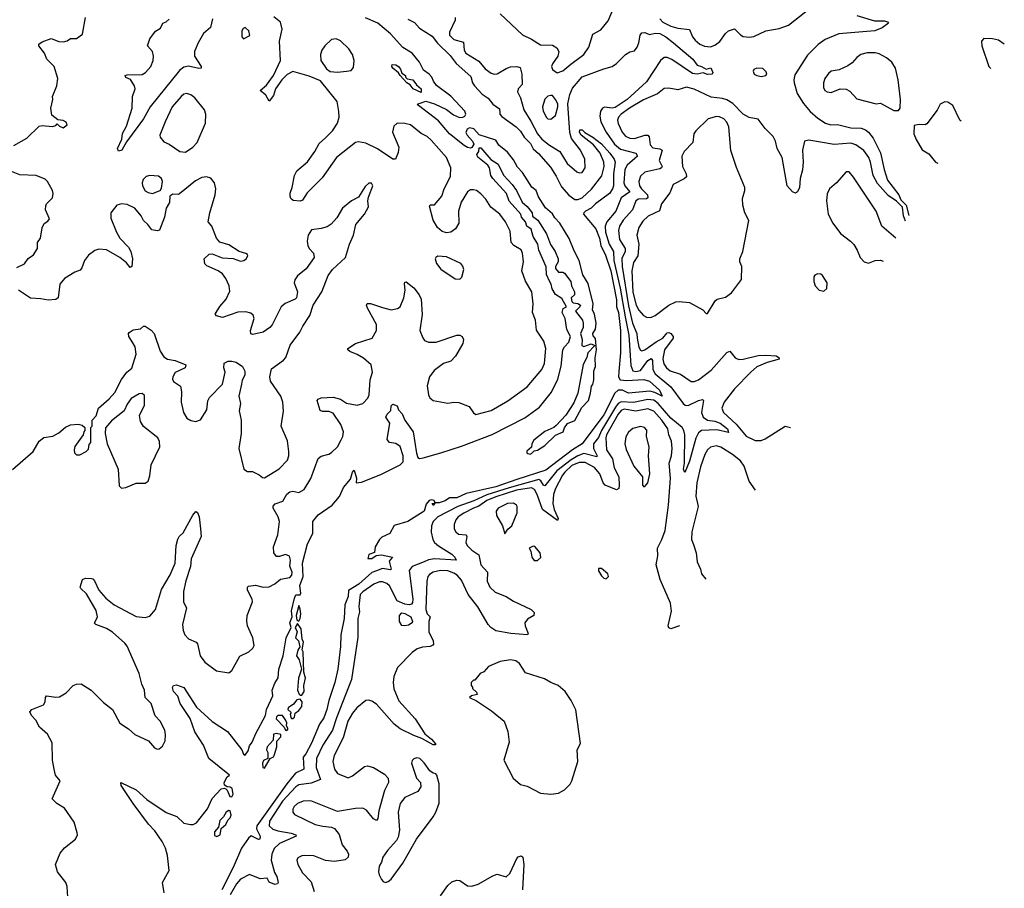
# Model space of a CAD drawing. Extents: x 1468344 to 1613994, y 525695 to 643861.
# Tile 150 of 256: x 1554914 to 1561515, y 539505 to 545329. Entities that reach past the tile are written whole.
import ezdxf

# ---------------------------------------------------------------- set-up
doc = ezdxf.new("R2010")
doc.units = 0

msp = doc.modelspace()

# ---------------------------------------------------------------- linework, layer by layer
at = {"layer": '0CON10XD'}
for points in [[(1558135, 545368), (1558285, 545228.6), (1558345, 545199.4), (1558405, 545160.5), (1558485, 545157.5), (1558515, 545141.2), (1558527.1, 545115), (1558521.9, 545085), (1558485, 545033.8), (1558478.6, 545015), (1558484.6, 544994.6), (1558516.1, 544973.9), (1558555, 544986), (1558608, 545032), (1558696.7, 545095), (1558729.1, 545145), (1558755, 545231.2), (1558809.3, 545260.7), (1558858.1, 545321.9), (1558898.9, 545415)], [(1554873.3, 544485), (1554961.2, 544535), (1555044.1, 544615.9), (1555065, 544620), (1555133, 544613), (1555155, 544620), (1555165, 544630), (1555180, 544615), (1555205, 544603.3), (1555232.5, 544625), (1555225, 544642.5), (1555205, 544652.5), (1555168.3, 544658.3), (1555128.3, 544688.3), (1555123.3, 544735), (1555136.1, 544793.9), (1555133.8, 544815), (1555163.3, 544885), (1555168.8, 544935), (1555144.4, 545015), (1555095.4, 545065), (1555079.5, 545105), (1555042, 545155), (1555041.2, 545165), (1555065, 545181.2), (1555125, 545202.5), (1555175, 545184), (1555208.3, 545181.7), (1555232.5, 545187.5), (1555255, 545202.5), (1555295, 545203.3), (1555335, 545233.3), (1555354.2, 545345)], [(1556205.3, 545335), (1556193.3, 545276.7), (1556145, 545235.6), (1556109.1, 545175), (1556084.7, 545115), (1556085.7, 545084.3), (1556130, 545015), (1556130, 545005), (1556115, 545001.9), (1556045, 545018), (1556015, 545010.4), (1555985, 544989.3), (1555789.2, 544745), (1555742.9, 544665), (1555630.2, 544509.8), (1555598, 544455), (1555576.7, 544446.7), (1555569.2, 544465), (1555597.5, 544527.5), (1555603.9, 544566.1), (1555629.6, 544615), (1555668.4, 544735), (1555670, 544815), (1555687.8, 544865), (1555683.5, 544885), (1555657.4, 544927.4), (1555625, 544942.5), (1555621.2, 544955), (1555635, 544960), (1555735, 544961.5), (1555756.7, 544975), (1555793.8, 545015), (1555807.5, 545055), (1555810, 545085), (1555803.3, 545115), (1555771.4, 545155), (1555785, 545200), (1555825, 545252), (1555857.8, 545272.2), (1555873.3, 545305), (1555895, 545314), (1555916.4, 545333.6)], [(1555881.2, 539475), (1555870, 539545), (1555916.2, 539625), (1555904.5, 539725), (1555891.2, 539775), (1555868.8, 539818.8), (1555820.5, 539890.5), (1555777.3, 539935), (1555675, 540073.1), (1555594.4, 540195), (1555592.5, 540215), (1555695, 540166.2), (1555765, 540101.1), (1555895, 540014.5), (1555967, 539987), (1556015, 539941.2), (1556057.7, 539932.3), (1556077.3, 539932.7), (1556098.8, 539945), (1556172.6, 540037.4), (1556205, 540107.5), (1556265, 540172), (1556285, 540177.5), (1556295, 540173.3), (1556305, 540163.3), (1556321.7, 540121.7), (1556335, 540118.8), (1556344.4, 540135.6), (1556337.3, 540175), (1556325, 540184.3), (1556305, 540186), (1556287.5, 540197.5), (1556284.3, 540215), (1556305, 540252.5), (1556320, 540265), (1556182.5, 540375), (1556146.3, 540466.3), (1556088, 540555), (1556056.1, 540645), (1555988.5, 540745), (1555972.7, 540792.7), (1555944.2, 540825), (1555938.8, 540851.2), (1555943.8, 540866.2), (1555965, 540868.8), (1556015, 540851.2), (1556099.3, 540719.3), (1556205, 540623.1), (1556306.1, 540556.1), (1556402.5, 540435), (1556415, 540403.8), (1556425, 540398.8), (1556445, 540426.7), (1556455, 540460), (1556472.5, 540485), (1556497.5, 540542.5), (1556562.5, 540665), (1556567.1, 540705), (1556610.8, 540795), (1556607.1, 540835), (1556625, 540881.2), (1556646.4, 540916.4), (1556650.9, 540975), (1556678.9, 541065), (1556700.8, 541185), (1556733.8, 541255), (1556724.2, 541285), (1556741.2, 541325), (1556735.6, 541365), (1556755, 541451.2), (1556765, 541473.3), (1556795, 541472.5), (1556799.1, 541485), (1556791.4, 541535), (1556814.2, 541595.8), (1556810, 541685), (1556844.2, 541815), (1556878.6, 541885), (1556878, 541965), (1556915, 542010), (1557008.6, 542075), (1557057.9, 542132.1), (1557085, 542193.8), (1557132, 542248), (1557143.8, 542295), (1557155, 542310), (1557172.5, 542255), (1557170, 542225), (1557205, 542228), (1557335, 542279.2), (1557464.3, 542345), (1557484.5, 542365), (1557483.7, 542405), (1557465, 542468.6), (1557435, 542487.8), (1557392.5, 542495), (1557376.7, 542515), (1557395.7, 542625), (1557368.8, 542665), (1557376.2, 542685), (1557400.7, 542709.3), (1557405, 542740), (1557415, 542752.5), (1557445, 542740), (1557453.9, 542713.9), (1557477.3, 542687.3), (1557495.8, 542645), (1557550.6, 542565), (1557573.1, 542423.1), (1557583, 542393), (1557595, 542388.2), (1557618.5, 542391.5), (1557736, 542425), (1557875, 542470.5), (1558080.8, 542549.2), (1558299.8, 542660.2), (1558399.1, 542730.9), (1558478.8, 542831.2), (1558521.7, 542918.3), (1558542.7, 543007.3), (1558555.7, 543115), (1558565, 543136.7), (1558595, 543167.5), (1558606.7, 543205), (1558582.7, 543252.7), (1558571.2, 543325), (1558551.2, 543365), (1558557, 543393), (1558580, 543405), (1558549.3, 543459.3), (1558505, 543487.5), (1558484.1, 543524.1), (1558477.5, 543555), (1558465.9, 543575.9), (1558445, 543620), (1558442.3, 543672.3), (1558394.2, 543785), (1558387.5, 543825), (1558356.7, 543875), (1558342.5, 543925), (1558314, 543945), (1558303.6, 543973.6), (1558277.5, 544005), (1558272.5, 544025), (1558195, 544113.3), (1558177.5, 544165), (1558086.7, 544265), (1558073.3, 544285), (1558063.3, 544335), (1558053, 544353), (1557985, 544407.5), (1557977.5, 544425), (1557992.5, 544445), (1557995, 544470), (1558005, 544470), (1558072.9, 544392.9), (1558121.7, 544361.7), (1558156.4, 544286.4), (1558216, 544225), (1558243.8, 544185), (1558282.5, 544105), (1558315, 544077.5), (1558348.8, 544035), (1558351.7, 544011.7), (1558387.5, 543985), (1558445, 543892.5), (1558472.7, 543822.7), (1558504, 543775), (1558523, 543727), (1558523.3, 543705), (1558506.7, 543675), (1558505, 543660), (1558525, 543637.5), (1558555, 543636.7), (1558565, 543630), (1558607.5, 543575), (1558613.3, 543545), (1558633.3, 543505), (1558632.5, 543485), (1558610, 543465), (1558615, 543440), (1558625, 543430), (1558656.4, 543426.4), (1558672.5, 543415), (1558670, 543405), (1558640, 543375), (1558685.8, 543315.8), (1558692, 543295), (1558691.2, 543265), (1558674.2, 543225), (1558683.8, 543185), (1558682.5, 543145), (1558695, 543137.5), (1558745, 543156.2), (1558770, 543145), (1558722.5, 543095), (1558716.2, 543065), (1558691.7, 543018.3), (1558655.7, 542825), (1558628.7, 542761.3), (1558575, 542678.8), (1558511.2, 542608.8), (1558495, 542594.2), (1558435, 542568.1), (1558360.5, 542509.5), (1558346.2, 542485), (1558345, 542463.3), (1558313.2, 542436.8), (1558312.5, 542425), (1558319.2, 542420.8), (1558335, 542416.4), (1558345, 542420.8), (1558362.4, 542437.6), (1558385, 542443.5), (1558433.3, 542475), (1558506.3, 542543.7), (1558557.3, 542565), (1558566.7, 542593.3), (1558587.1, 542622.9), (1558635, 542642.8), (1558681.3, 542728.7), (1558726.6, 542775), (1558741.2, 542825), (1558747, 542873), (1558755, 542883.3), (1558762, 542915), (1558762.2, 542975), (1558774, 543005), (1558772.7, 543062.7), (1558779.6, 543115), (1558775, 543192.5), (1558758.8, 543208.8), (1558756.2, 543225), (1558775, 543253.3), (1558778.8, 543295), (1558766.7, 543355), (1558754.1, 543384.1), (1558758.2, 543425), (1558725, 543560.5), (1558688.9, 543618.9), (1558665, 543715.8), (1558630, 543780), (1558597.6, 543862.4), (1558535.3, 543965), (1558500.5, 544000.5), (1558485, 544028.1), (1558437.9, 544067.9), (1558391.7, 544141.7), (1558375.4, 544185), (1558347, 544207), (1558285.4, 544305), (1558250.8, 544340.8), (1558225, 544390.3), (1558185, 544442), (1558126.9, 544486.9), (1558105, 544522.1), (1557995, 544556.7), (1557958.3, 544598.3), (1557930, 544605), (1557912.5, 544595), (1557903.6, 544573.6), (1557912.5, 544555), (1557950, 544515), (1557957.5, 544495), (1557945, 544472.5), (1557935, 544467.5), (1557915, 544473.3), (1557892.5, 544485), (1557795, 544564.4), (1557722.1, 544652.1), (1557587.5, 544755), (1557580, 544765), (1557599.3, 544769.3), (1557637.5, 544782.5), (1557695, 544765.8), (1557775, 544726.2), (1557821.3, 544691.3), (1557862.9, 544672.9), (1557885.3, 544674.7), (1557897.3, 544682.7), (1557903.8, 544696.2), (1557898.2, 544715), (1557805, 544816.2), (1557708, 544888), (1557686.8, 544916.8), (1557677.5, 544945), (1557659.4, 544965), (1557619.9, 544989.9), (1557595, 545045.5), (1557545.8, 545105), (1557483.3, 545143.3), (1557398.8, 545235), (1557315, 545306.9), (1557232.4, 545342.4)], [(1557515, 545332.5), (1557561, 545311), (1557595, 545272.6), (1557679.3, 545219.3), (1557715, 545171.3), (1557798.8, 545088.8), (1557839.2, 545035), (1557937.8, 544947.8), (1557949.5, 544905), (1557962, 544885), (1558015, 544830), (1558054, 544804), (1558085, 544763.3), (1558130.5, 544730.5), (1558132.6, 544707.4), (1558133, 544695), (1558145, 544680.3), (1558241.7, 544611.7), (1558270.9, 544580.9), (1558295, 544542.7), (1558338.7, 544498.7), (1558355, 544463.4), (1558392, 544432), (1558471.3, 544341.3), (1558510.8, 544280.8), (1558545, 544208.6), (1558595, 544153.5), (1558635, 544124.2), (1558655, 544124.3), (1558685, 544135.4), (1558747.2, 544192.8), (1558817.1, 544282.9), (1558832.2, 544345), (1558829.4, 544375), (1558804.5, 544435), (1558760.4, 544490.4), (1558677.5, 544555), (1558666.6, 544575), (1558670, 544590), (1558685, 544591.9), (1558703.5, 544573.5), (1558755, 544542.7), (1558815, 544496), (1558871.1, 544435), (1558899.5, 544395), (1558906.4, 544375), (1558894.5, 544295), (1558894.2, 544215), (1558888.8, 544195), (1558866.9, 544163.1), (1558772.9, 544095), (1558744, 544065), (1558706.7, 544045), (1558694.8, 544035.2), (1558692.5, 544025), (1558777.1, 543927.1), (1558800, 543865), (1558810.2, 543815), (1558841.4, 543751.4), (1558877.5, 543645), (1558915, 543450.6), (1558915.1, 543405), (1558928.4, 543365), (1558941.3, 543245), (1558942.5, 543095), (1558929.6, 542970.4), (1558928.2, 542935), (1558940, 542915), (1558985, 542910.8), (1559097.3, 542917.3), (1559136.2, 542905), (1559203.6, 542845), (1559220, 542805), (1559170.7, 542830.7), (1559138.6, 542838.6), (1558995, 542825.6), (1558955.7, 542845.7), (1558925, 542845.2), (1558904.1, 542825), (1558830.1, 542679.9), (1558684.5, 542485.5), (1558619.4, 542445), (1558441.7, 542308.3), (1558246.3, 542246.3), (1558105, 542197.6), (1557906.9, 542153.1), (1557845, 542123.8), (1557796.1, 542123.9), (1557765, 542102.7), (1557725, 542089.2), (1557700, 542090), (1557685, 542072.5), (1557680, 542085), (1557700, 542090), (1557693.3, 542105), (1557675, 542110), (1557658, 542105), (1557638.3, 542081.7), (1557625, 542033.8), (1557515.8, 541965), (1557423.1, 541936.9), (1557394.2, 541885), (1557340.7, 541859.3), (1557325.5, 541844.5), (1557296.5, 541795), (1557292.5, 541757.5), (1557255, 541742.5), (1557247.5, 541717.5), (1557275, 541716.2), (1557303, 541737), (1557338.8, 541741.2), (1557412.5, 541725), (1557391.7, 541698.3), (1557403.8, 541646.2), (1557400, 541640), (1557345, 541649.4), (1557305.7, 541634.3), (1557275, 541622.3), (1557188.2, 541545), (1557117.7, 541502.3), (1557115, 541461.4), (1557092.9, 541405), (1557088.9, 541315), (1557065.5, 541205), (1557063.8, 541126.2), (1557046.4, 540975), (1557027.1, 540885), (1556985, 540764.2), (1556972.5, 540705), (1556951.5, 540648.5), (1556924.3, 540605), (1556871, 540479), (1556832.9, 540407.1), (1556814.2, 540385), (1556818.9, 540305), (1556762, 540278), (1556705.1, 540204.9), (1556503.8, 539925), (1556501.7, 539905), (1556525.8, 539855), (1556524.6, 539835.4), (1556515, 539831.8), (1556465, 539857.1), (1556448, 539842), (1556400.5, 539775), (1556345, 539644.3), (1556268, 539495)], [(1556963.8, 544536.2), (1557010, 544585), (1557043.8, 544635), (1557054.6, 544675), (1557054.1, 544714.1), (1557041.2, 544781.2), (1556929.2, 544919.2), (1556855, 544950.4), (1556745, 544980.8), (1556707.6, 544962.4), (1556670.5, 544925), (1556628.6, 544865), (1556615, 544821.2), (1556585, 544783.3), (1556564.3, 544824.3), (1556526.7, 544855), (1556569.1, 544890.9), (1556615.3, 544954.7), (1556662.7, 545055), (1556655.5, 545185), (1556674.2, 545265), (1556662.7, 545312.7), (1556617.9, 545347.9)], [(1557833.3, 545345), (1557834.1, 545325), (1557794.7, 545245), (1557795.3, 545225), (1557825, 545195.8), (1557888.1, 545178.1), (1557893.6, 545125), (1557904.6, 545105), (1557990.8, 545050.8), (1558035, 544999.1), (1558075, 544970), (1558095, 544963.8), (1558115, 544966.5), (1558175, 545001.8), (1558205, 545012.7), (1558245.5, 545015.5), (1558268.9, 545008.9), (1558280, 544965), (1558281.2, 544895), (1558254.6, 544865), (1558250.8, 544845), (1558271.8, 544805), (1558294.1, 544725), (1558339.6, 544649.6), (1558384.5, 544565), (1558415, 544529), (1558465, 544488.2), (1558535.8, 544445.8), (1558585, 544365.8), (1558649.8, 544309.8), (1558665, 544301.4), (1558685, 544304.2), (1558705.5, 544335), (1558701.8, 544395), (1558673.6, 544453.6), (1558613.8, 544533.8), (1558602.5, 544572.5), (1558587.9, 544765), (1558601.4, 544828.6), (1558620.8, 544869.2), (1558685, 544945.3), (1558829.8, 545000.2), (1558885, 545014.5), (1558915.6, 545035), (1558974.6, 545095.4), (1559005, 545114.3), (1559035, 545120.5), (1559052.3, 545145)], [(1559206.2, 545335), (1559225, 545312.5), (1559280, 545285), (1559325, 545272.4), (1559403.1, 545263.1), (1559423.8, 545215), (1559441.8, 545191.8), (1559474.4, 545165), (1559505, 545151.1), (1559545, 545148.2), (1559575, 545158.5), (1559607.8, 545182.2), (1559644.4, 545235.6), (1559665.2, 545254.8), (1559705, 545267.8), (1559745, 545228.1), (1559765, 545217.3), (1559805, 545211.5), (1559835, 545216.2), (1559915, 545254.3), (1560005, 545269.7), (1560067.7, 545292.3), (1560185, 545383.8)], [(1560525, 545357.9), (1560645, 545322.5), (1560711.7, 545321.7), (1560732.5, 545315), (1560737.5, 545305), (1560695.9, 545274.1), (1560647.5, 545255), (1560405, 545235.4), (1560314.1, 545195.9), (1560267.4, 545162.6), (1560195, 545090.6), (1560110.6, 544959.4), (1560103.2, 544926.8), (1560105.5, 544905), (1560126.2, 544835), (1560168.1, 544768.1), (1560213.7, 544713.7), (1560265, 544668.9), (1560315, 544636.2), (1560352.5, 544625), (1560395.9, 544625.9), (1560485, 544603.8), (1560555, 544601.6), (1560585, 544590.8), (1560605.2, 544575.2), (1560635, 544534.4), (1560684.1, 544435.9), (1560708.8, 544325), (1560732.6, 544252.6), (1560806.9, 544155), (1560821.2, 544121.2), (1560856.9, 544085), (1560873.9, 544016.6)], [(1556415, 545200), (1556456.1, 545223.9), (1556448.8, 545255), (1556425, 545276.7), (1556410.7, 545269.3), (1556402.5, 545255), (1556403.3, 545215), (1556415, 545200)], [(1559052.3, 545145), (1559065.3, 545175), (1559073.3, 545225), (1559085, 545240.8), (1559105, 545242.5), (1559135, 545230), (1559175, 545239), (1559205.6, 545235.6), (1559244.6, 545215), (1559297.7, 545175), (1559426.2, 545065), (1559455, 545023.8), (1559485, 545015.4), (1559515, 544998), (1559547, 545007), (1559560.8, 544975), (1559556.7, 544965), (1559525, 544961.4), (1559495, 544974), (1559455.7, 544964.3), (1559425, 544969.1), (1559285, 545063.4), (1559255, 545075.3), (1559235, 545075.4), (1559209.6, 545055), (1559116.6, 544913.4), (1558985.5, 544795), (1558905, 544739.7), (1558885, 544735.5), (1558835, 544741.7), (1558820, 544735), (1558806.7, 544716.7), (1558803.3, 544683.3), (1558809.5, 544645), (1558845.7, 544575), (1558901.1, 544495), (1558941.9, 544461.9), (1559044.4, 544435), (1559056.4, 544415), (1558987.2, 544355), (1558970, 544325), (1558963.1, 544235), (1558971.3, 544215), (1559004.7, 544175), (1558945.3, 544135), (1558909.3, 544045), (1558850.5, 543975), (1558839, 543945), (1558842, 543905), (1558865.5, 543825), (1558894.8, 543775), (1558897.4, 543715), (1558939.5, 543529.5), (1558972.4, 543337.6), (1558997.1, 543215), (1559011.8, 543011.8), (1559025, 542975.4), (1559045, 542969.8), (1559075, 542977), (1559125, 543044.8), (1559146.9, 543056.9), (1559155.2, 543045.2), (1559159, 542985), (1559173.5, 542955), (1559278.1, 542868.1), (1559360.9, 542755), (1559375, 542745.4), (1559395, 542742.7), (1559465, 542776.9), (1559492.3, 542782.3), (1559497.1, 542775), (1559485.3, 542695), (1559495, 542663.9), (1559524, 542644), (1559575, 542637.4), (1559610.4, 542625), (1559660, 542585), (1559665, 542562), (1559588.3, 542578.3), (1559485, 542575.7), (1559465, 542560), (1559447.4, 542522.6), (1559405, 542370), (1559373.6, 542293.6), (1559364.7, 542314.7), (1559371.2, 542355), (1559372, 542545), (1559367, 542575), (1559355.8, 542595), (1559277.9, 542657.9), (1559195, 542756.1), (1559165, 542778.2), (1559125, 542783), (1559027.6, 542762.4), (1558945, 542766.4), (1558925, 542755.2), (1558907.6, 542732.4), (1558814.3, 542575.7), (1558795, 542528.9), (1558760.2, 542485), (1558760.5, 542455), (1558784.2, 542405.8), (1558782.3, 542397.7), (1558695, 542419.7), (1558655, 542406.1), (1558611.9, 542378.1), (1558515.4, 542304.6), (1558435, 542204.7), (1558425, 542207.5), (1558407.8, 542237.8), (1558395, 542246), (1558195, 542191.3), (1558046.5, 542143.5), (1557957.6, 542102.4), (1557851.1, 542065), (1557716.5, 541995), (1557685.8, 541965), (1557674.2, 541935), (1557673, 541893), (1557683.8, 541843.8), (1557695.6, 541825), (1557722.1, 541802.1), (1557810.4, 541745), (1557830.9, 541725), (1557839.2, 541705), (1557695, 541713.6), (1557655, 541708.4), (1557624.9, 541695.1), (1557545, 541662.8), (1557524.8, 541635.2), (1557548.3, 541445), (1557548.1, 541421.9), (1557539.9, 541410.1), (1557523.8, 541406.2), (1557495, 541410.5), (1557443.2, 541433.2), (1557393.1, 541533.1), (1557375, 541549.4), (1557345, 541561.2), (1557325, 541561.1), (1557286.9, 541545), (1557215, 541494.3), (1557197.2, 541475), (1557187.2, 541395), (1557190.8, 541359.2), (1557179.7, 541315), (1557181, 541189), (1557137, 540905), (1557038.4, 540648.4), (1557010.7, 540565), (1556945, 540466.1), (1556904.4, 540375), (1556900.4, 540315), (1556930.4, 540235), (1556868.7, 540211.3), (1556785, 540199.3), (1556765, 540186.5), (1556675, 540089.8), (1556588.4, 539955), (1556587.2, 539925), (1556611.5, 539901.5), (1556645, 539890), (1556734, 539875), (1556763.8, 539865), (1556768, 539855), (1556654.8, 539805.2), (1556618.5, 539771.5), (1556604.7, 539735), (1556600.6, 539695), (1556620.9, 539610.9), (1556637.1, 539585), (1556646.9, 539545), (1556641.2, 539535), (1556625, 539530), (1556586.9, 539546.9), (1556572.5, 539572.5), (1556525, 539570), (1556455, 539597.8), (1556395, 539566.1), (1556367.8, 539535), (1556325, 539461.8)], [(1557045, 544976.5), (1557105, 544984.4), (1557135, 544988.8), (1557150.8, 545009.2), (1557155.6, 545055), (1557144.4, 545095), (1557120, 545135), (1557065, 545186.5), (1557035, 545200), (1557005, 545196.9), (1556959.4, 545155), (1556939.6, 545125), (1556929.6, 545095), (1556933.5, 545055), (1556969.7, 544999.7), (1556995, 544982.5), (1557045, 544976.5)], [(1561514.7, 545165), (1561475, 545191.4), (1561435, 545201.9), (1561376.4, 545203.6), (1561362.5, 545185), (1561363.8, 545155), (1561410, 545015), (1561424, 545002.4)], [(1560805, 544720), (1560817.5, 544735), (1560818, 544795), (1560802.5, 544925), (1560784.2, 545005), (1560760, 545045), (1560725, 545074.2), (1560675, 545100), (1560647.9, 545107.9), (1560595, 545107.8), (1560553.7, 545096.3), (1560525, 545076), (1560495, 545040), (1560465, 545020), (1560407.3, 544992.7), (1560355, 544984), (1560335, 544968.8), (1560312, 544935), (1560302, 544905), (1560302, 544875), (1560311.2, 544855), (1560326.1, 544846.1), (1560355, 544841.2), (1560415, 544866), (1560455, 544864.2), (1560479.7, 544849.7), (1560525, 544798), (1560655, 544766.2), (1560685, 544770), (1560775, 544720), (1560805, 544720)], [(1557605, 544840), (1557552.5, 544865), (1557532.5, 544892.5), (1557510, 544905), (1557463.3, 544955), (1557453.3, 544973.3), (1557415, 545003.3), (1557407.5, 545015), (1557411.7, 545028.3), (1557435, 545027.5), (1557452.5, 545015), (1557466.7, 544996.7), (1557475, 544970), (1557500, 544955), (1557500, 544945), (1557511.7, 544931.7), (1557550, 544925), (1557573.6, 544893.6), (1557606.1, 544866.1), (1557605, 544840)], [(1559885, 544948.1), (1559915, 544954.2), (1559922, 544965), (1559919.1, 544979.1), (1559895, 545001.4), (1559855, 545004.3), (1559836.2, 544995), (1559830, 544985), (1559838, 544965), (1559855, 544954.5), (1559885, 544948.1)], [(1560853, 543979.1), (1560838.5, 544015), (1560832.1, 544072.1), (1560792.5, 544112.5), (1560735, 544150), (1560665, 544231.4), (1560635, 544284.2), (1560618.6, 544375), (1560605.8, 544405.8), (1560571.8, 544451.8), (1560520.3, 544490.3), (1560485, 544501.4), (1560375, 544492.8), (1560205, 544521.2), (1560176, 544515), (1560160.9, 544455), (1560166.5, 544375), (1560161.7, 544321.7), (1560145.5, 544265), (1560140.8, 544205), (1560128.8, 544175), (1560115, 544166.2), (1560094.2, 544174.2), (1560058, 544215), (1560024.3, 544405), (1559991.8, 544465), (1559980, 544515), (1559965, 544547.1), (1559910.5, 544600.5), (1559865, 544661.9), (1559805, 544673.8), (1559765, 544696.8), (1559695, 544767.2), (1559655, 544792.1), (1559625, 544801.4), (1559549.2, 544809.2), (1559435, 544862.8), (1559383.6, 544876.4), (1559325, 544859.2), (1559265, 544870.5), (1559235, 544867.8), (1559188.5, 544831.5), (1559095, 544792.2), (1559001.8, 544735), (1558945, 544695.3), (1558927.1, 544675), (1558921.8, 544655), (1558925, 544634), (1558953.2, 544575), (1558975, 544547.9), (1559005, 544535.3), (1559035, 544533.4), (1559105, 544554.6), (1559124.6, 544554.6), (1559133.3, 544543.3), (1559139.8, 544490.2), (1559159.2, 544469.2), (1559205, 544462.8), (1559220.9, 544455), (1559201.1, 544385), (1559221.8, 544345), (1559216.7, 544335), (1559205, 544330), (1559105, 544306.8), (1559075, 544280), (1559064.7, 544245), (1559069.7, 544215), (1559081.7, 544195), (1559122.9, 544155), (1559125.7, 544135), (1559115, 544127.2), (1559063.1, 544125), (1559044.1, 544115), (1559021.1, 544055), (1558959.5, 543985), (1558935.8, 543945), (1558927.2, 543915), (1558934.2, 543855), (1558972.2, 543795), (1558972.4, 543775), (1558951.1, 543728.9), (1558952.2, 543675), (1558995, 543410.9), (1559023, 543295), (1559050.2, 543225), (1559053.7, 543193.7), (1559064.1, 543134.1), (1559075, 543114.4), (1559085, 543108.5), (1559105, 543114.7), (1559180.5, 543169.5), (1559226.4, 543193.6), (1559255, 543228.8), (1559265, 543231.5), (1559280, 543225), (1559295, 543206.2), (1559293.6, 543195), (1559236.2, 543115), (1559226.4, 543056.4), (1559232.2, 543022.2), (1559250, 542995), (1559275, 542976), (1559343.1, 542953.1), (1559415, 542904.4), (1559435, 542903.3), (1559464, 542915), (1559550.5, 542979.5), (1559655, 543098), (1559675, 543106.2), (1559711.2, 543061.2), (1559735, 543050.9), (1559765, 543052.3), (1559865, 543076.9), (1559915, 543080.8), (1559985, 543076), (1560002.5, 543065), (1560005, 543053.3), (1559925, 543031.1), (1559855, 543002.2), (1559814.4, 542965.6), (1559705.6, 542854.4), (1559636.2, 542765), (1559621.8, 542725), (1559631.8, 542695), (1559717.6, 542617.6), (1559785, 542536.1), (1559845, 542507.8), (1559885, 542508.8), (1559910.7, 542519.3), (1560045, 542602.9), (1560080.6, 542595)], [(1556025, 544442), (1556075, 544473.8), (1556103.1, 544506.9), (1556159.2, 544635), (1556162.5, 544695), (1556152.9, 544725), (1556086.9, 544805), (1556062, 544825), (1556035, 544833.5), (1556015, 544829.1), (1555995.7, 544815), (1555935.6, 544745), (1555887.8, 544645), (1555853.8, 544555), (1555855, 544542.5), (1555880.6, 544510.6), (1555915.5, 544495.5), (1555987.5, 544445), (1556025, 544442)], [(1558475, 544662.9), (1558505, 544686), (1558521.5, 544745), (1558520.5, 544765), (1558505.6, 544795), (1558485, 544821.2), (1558475, 544822), (1558455, 544815.8), (1558435, 544796), (1558417.8, 544745), (1558423.3, 544715), (1558445, 544674), (1558455, 544664.2), (1558475, 544662.9)], [(1561226.2, 544648), (1561216.7, 544655), (1561170, 544755), (1561135, 544777.1), (1561115, 544778.1), (1561085, 544763.8), (1561065, 544723.3), (1560995, 544630), (1560985, 544623.8), (1560945, 544626.2), (1560910.7, 544619.3), (1560907.5, 544565), (1560923.8, 544525), (1560965, 544456.7), (1561009.7, 544429.7), (1561052.5, 544375), (1561069.8, 544367.7)], [(1559145, 543333.3), (1559175, 543346.9), (1559265, 543416), (1559313, 543437), (1559335, 543440), (1559405, 543434), (1559492.5, 543385), (1559515, 543360), (1559525, 543360), (1559576.1, 543443.9), (1559590, 543455), (1559645, 543468), (1559685, 543498.8), (1559751.7, 543588.3), (1559754.4, 543675), (1559742.1, 543705), (1559741.8, 543725), (1559761.2, 543775), (1559802.5, 543982.5), (1559776, 544035), (1559761.2, 544085), (1559759.3, 544130.7), (1559776, 544185), (1559776.2, 544205), (1559718.3, 544338.3), (1559682.2, 544452.2), (1559668.6, 544611.4), (1559655, 544642.5), (1559635, 544664.3), (1559605, 544678.9), (1559585, 544680.9), (1559529.2, 544665), (1559445.8, 544585), (1559434, 544565), (1559427.5, 544505), (1559368.5, 544445), (1559353.6, 544415), (1559356.8, 544345), (1559382.7, 544295), (1559384.4, 544275), (1559368.8, 544261.2), (1559295.4, 544224.6), (1559272, 544168), (1559215.4, 544095), (1559202, 544048), (1559127.2, 544012.8), (1559092, 543978), (1559063.8, 543935), (1559050.8, 543885), (1559065.2, 543825.2), (1559058.3, 543745), (1559027.7, 543702.3), (1559016.7, 543645), (1559025, 543502), (1559046.4, 543415), (1559065, 543380.9), (1559095, 543346.7), (1559115, 543334.4), (1559145, 543333.3)], [(1555235.7, 539445), (1555232.3, 539517.7), (1555222, 539545), (1555166.2, 539615), (1555154.1, 539665.9), (1555185, 539740), (1555215, 539776.7), (1555286.7, 539835), (1555300, 539865), (1555298.3, 539878.3), (1555278.3, 539948.3), (1555215, 540042.5), (1555162.5, 540075), (1555131.2, 540105), (1555184, 540225), (1555153.2, 540263.2), (1555143.7, 540303.7), (1555134.6, 540364.6), (1555130.2, 540480.2), (1555098.9, 540538.9), (1555045.5, 540585.5), (1555022.2, 540632.2), (1554992.9, 540665), (1554980.8, 540689.2), (1554995, 540704), (1555074.2, 540735.8), (1555083.8, 540755), (1555086.2, 540785), (1555094.1, 540795.9), (1555155, 540786.9), (1555180.9, 540789.1), (1555224.5, 540815.5), (1555271.2, 540865), (1555295, 540874.2), (1555325, 540876.2), (1555393.3, 540835), (1555475, 540751.2), (1555536.7, 540705), (1555585, 540613.3), (1555644.1, 540574.1), (1555685.9, 540535.9), (1555777.5, 540495), (1555817, 540447), (1555835, 540437.5), (1555848.3, 540441.7), (1555870.5, 540459.5), (1555888, 540495), (1555892, 540535), (1555885.8, 540565), (1555855.8, 540625.8), (1555821.7, 540661.7), (1555794.2, 540745), (1555754.2, 540785), (1555751.4, 540835), (1555732.5, 540875), (1555714.4, 540945), (1555635, 541128.6), (1555619.2, 541149.2), (1555535, 541223.1), (1555495, 541248.2), (1555423.3, 541275), (1555414, 541284), (1555436, 541325), (1555427.3, 541367.3), (1555360.4, 541480.4), (1555323.3, 541515), (1555320, 541525), (1555335, 541576.2), (1555355, 541583.8), (1555395, 541582.5), (1555405, 541580), (1555415, 541566.7), (1555444.7, 541504.7), (1555491.4, 541451.4), (1555546.7, 541406.7), (1555695, 541328.5), (1555755, 541320.9), (1555785, 541329.4), (1555824.1, 541375.9), (1555865, 541509.2), (1555922.3, 541607.7), (1555956.6, 541685), (1555962.2, 541805), (1555973.1, 541846.9), (1555983.8, 541865), (1556010.6, 541889.4), (1556075, 542007.5), (1556095, 542032.5), (1556106.7, 542025), (1556115.7, 541995.7), (1556125.5, 541915.5), (1556129.2, 541865), (1556062.2, 541715), (1556057.7, 541662.3), (1556027.6, 541567.6), (1556012.5, 541495), (1556012.2, 541425), (1556031.1, 541385), (1556004.4, 541275), (1556008.5, 541235), (1556020.6, 541205), (1556045, 541178), (1556095.7, 541155.7), (1556105.7, 541145.7), (1556124.3, 541065), (1556155, 541022), (1556232.7, 540962.7), (1556315, 540951.2), (1556335, 540966.7), (1556389.1, 541060.9), (1556449.1, 541090.9), (1556476.2, 541115), (1556485.7, 541134.3), (1556475.6, 541185), (1556441.9, 541265), (1556435.6, 541295.6), (1556438.9, 541335), (1556474.4, 541425.6), (1556472.9, 541445), (1556440.8, 541505), (1556441.2, 541525), (1556447.7, 541532.3), (1556495, 541537.5), (1556545, 541524.4), (1556585, 541527.5), (1556623.2, 541546.8), (1556662.8, 541577.2), (1556725, 541590), (1556739, 541605), (1556740, 541625), (1556725.5, 541665), (1556728.5, 541705), (1556721.3, 541731.3), (1556695, 541742.5), (1556655, 541730), (1556635, 541730), (1556617.5, 541755), (1556615.6, 541795), (1556643.1, 541875), (1556654.5, 541965), (1556647.3, 541995), (1556611.9, 542055), (1556612.4, 542067.6), (1556627.3, 542082.7), (1556678, 542102), (1556705, 542147.1), (1556725, 542163.1), (1556745, 542167.5), (1556785, 542158.9), (1556820.6, 542179.4), (1556866.3, 542253.7), (1556915, 542388), (1556935, 542401.9), (1556985, 542415.5), (1557003.5, 542426.5), (1557043.6, 542465), (1557068.4, 542511.6), (1557080, 542535), (1557084.5, 542565), (1557067.5, 542615), (1557015, 542691.9), (1556985, 542703.1), (1556942.7, 542702.7), (1556928.3, 542708.3), (1556908.8, 542775), (1556914, 542786), (1556935, 542793.8), (1557015, 542799.2), (1557065, 542785.8), (1557105, 542759.2), (1557175, 542745.6), (1557213.6, 542756.4), (1557247.4, 542792.6), (1557256.4, 542815), (1557263.6, 542915), (1557278.2, 542965), (1557269.4, 543015), (1557219.5, 543059.5), (1557175, 543085.6), (1557126, 543105), (1557113.8, 543115), (1557113.3, 543125), (1557165, 543157.5), (1557275.8, 543194.2), (1557305.5, 543244.5), (1557306.7, 543285), (1557244.4, 543395), (1557239.2, 543415), (1557244, 543426), (1557265, 543425.8), (1557345, 543400), (1557405, 543384.3), (1557447, 543393), (1557465, 543403.8), (1557490, 543465), (1557498.1, 543515), (1557492.5, 543557.5), (1557495, 543570), (1557505, 543572.5), (1557555, 543532), (1557591.9, 543485), (1557604.5, 543455), (1557612, 543352), (1557595.4, 543245), (1557615.3, 543195.3), (1557628.4, 543178.4), (1557655, 543166.2), (1557705, 543167.9), (1557845, 543214.3), (1557865, 543214.2), (1557880, 543205), (1557888.1, 543185), (1557885, 543157.5), (1557835, 543074.2), (1557805, 543040.6), (1557755, 543024.3), (1557692, 542978), (1557661.1, 542935), (1557645.6, 542874.4), (1557653.9, 542813.9), (1557663.8, 542793.8), (1557685, 542775.7), (1557785, 542757.5), (1557825, 542766), (1557856.7, 542763.3), (1557927.5, 542735), (1557955, 542692.5), (1557972.5, 542682.5), (1558075, 542709.2), (1558186, 542774), (1558315, 542868), (1558415, 542984), (1558431.8, 543025), (1558441.5, 543125), (1558427.1, 543175), (1558378.1, 543248.1), (1558372.7, 543315), (1558351.1, 543365), (1558355.5, 543425), (1558346, 543505), (1558305.3, 543575.3), (1558280.6, 543645), (1558291.3, 543705), (1558284.7, 543765), (1558275, 543786.4), (1558226.4, 543816.4), (1558208.5, 543835), (1558201.3, 543911.3), (1558169.5, 543975), (1558132.2, 544025), (1558072.3, 544072.3), (1558038.5, 544125), (1558005, 544161.8), (1557975, 544183.8), (1557955, 544188.5), (1557935, 544187.9), (1557915, 544175.6), (1557873.1, 544105), (1557855.4, 544045), (1557858.1, 543965), (1557835, 543926.2), (1557805, 543904), (1557775, 543900), (1557745, 543908.9), (1557715, 543935.5), (1557685.5, 543985), (1557660.7, 544079.3), (1557665, 544087.5), (1557695, 544087.5), (1557744.2, 544145.8), (1557760, 544195), (1557801.8, 544278.2), (1557804.5, 544335), (1557774.6, 544405), (1557671.8, 544521.8), (1557645, 544545.4), (1557605, 544566.5), (1557534.2, 544624.2), (1557496.3, 544633.7), (1557445, 544636.2), (1557421.1, 544615), (1557413.8, 544575), (1557455.5, 544475), (1557451.4, 544438.6), (1557432.5, 544395), (1557415, 544394.2), (1557312.6, 544462.6), (1557235, 544501.6), (1557185, 544510.3), (1557165, 544505.9), (1557037.8, 544405), (1556941.3, 544268.7), (1556840.9, 544169.1), (1556809.7, 544120.3), (1556795, 544112.9), (1556747.3, 544117.3), (1556731.2, 544131.2), (1556726.2, 544145), (1556726.2, 544166.2), (1556740, 544205), (1556755.6, 544284.4), (1556772, 544315), (1556843.5, 544376.5), (1556892.3, 544445), (1556920.6, 544499.4), (1556963.8, 544536.2)], [(1554895, 543667.5), (1554946.7, 543693.3), (1554971.4, 543728.6), (1555005, 543753.3), (1555032, 543795), (1555034, 543835), (1555054, 543865), (1555063.3, 543933.3), (1555077.7, 543962.3), (1555102.5, 543977.5), (1555112.5, 543995), (1555086, 544055), (1555088.8, 544081.2), (1555093.8, 544095), (1555133.8, 544135), (1555138, 544165), (1555133.8, 544185), (1555099.2, 544245), (1555085, 544259.2), (1555025, 544284.3), (1554915, 544290), (1554846.8, 544316.8)], [(1554865, 542313.3), (1555003.3, 542435), (1555045, 542503.3), (1555075, 542527.5), (1555135, 542536.7), (1555175, 542560), (1555221.7, 542598.3), (1555255, 542613.3), (1555305, 542617.5), (1555331.7, 542611.7), (1555350, 542595), (1555350, 542575), (1555343, 542567), (1555340, 542545), (1555283.1, 542466.9), (1555278, 542445), (1555281.2, 542425), (1555295, 542411.2), (1555317.5, 542412.5), (1555360, 542435), (1555375, 542450), (1555378.3, 542481.7), (1555390, 542495), (1555390, 542595), (1555400, 542605), (1555400, 542645), (1555427, 542673), (1555442.5, 542725), (1555512.7, 542787.3), (1555550.3, 542829.7), (1555595, 542916.2), (1555632, 542965), (1555665, 542992.5), (1555694.2, 543085.8), (1555688.6, 543135), (1555672, 543162), (1555645.8, 543205), (1555642.5, 543225), (1555647.7, 543232.3), (1555675, 543249.2), (1555724, 543256), (1555742.5, 543275), (1555755, 543273.8), (1555795, 543248), (1555814.4, 543224.4), (1555855, 543106.2), (1555879.4, 543069.4), (1555905, 543052.7), (1555955, 543044.3), (1556027.5, 543015), (1556022.5, 542995), (1555955.8, 542964.2), (1555939.2, 542935), (1555938, 542918), (1555945, 542903.8), (1555992.7, 542872.7), (1555998.9, 542835), (1555995.8, 542765), (1556011.9, 542695), (1556035, 542657.5), (1556061.7, 542641.7), (1556095, 542634.3), (1556125, 542646), (1556167.6, 542712.4), (1556175.8, 542774.2), (1556185, 542796.7), (1556273.8, 542885), (1556290, 542965), (1556282.5, 542995), (1556283.3, 543026.7), (1556310.7, 543039.3), (1556335, 543040), (1556365, 543032.5), (1556407.5, 543005), (1556423.8, 542973.8), (1556423.9, 542946.1), (1556405, 542912.5), (1556400, 542885), (1556382.9, 542805), (1556393.1, 542755), (1556385.8, 542705.8), (1556398.6, 542645), (1556399.4, 542555), (1556382.5, 542455), (1556416.2, 542316.2), (1556440.7, 542300.7), (1556475, 542300.8), (1556518.7, 542278.7), (1556540.3, 542260.3), (1556555, 542257.5), (1556652.8, 542317.2), (1556710, 542375), (1556718.5, 542405), (1556718.1, 542435), (1556709.4, 542505), (1556666.4, 542605), (1556681.2, 542705), (1556678.2, 542765), (1556665.3, 542805.3), (1556594.6, 542904.6), (1556589.5, 542935), (1556602.3, 542987.7), (1556683.1, 543046.9), (1556698.6, 543065), (1556726, 543146), (1556791.4, 543235), (1556811.1, 543275), (1556859.4, 543345), (1556880, 543415), (1556938.1, 543505), (1556981.4, 543615), (1557011.4, 543655), (1557097.8, 543735), (1557125.4, 543824.6), (1557151.4, 543885), (1557167.5, 543955), (1557225.4, 544024.6), (1557252.9, 544075), (1557248, 544115), (1557251.7, 544138.3), (1557280, 544215), (1557273, 544233), (1557255, 544233.3), (1557229.5, 544210.5), (1557185, 544140), (1557138.8, 544115), (1557078.8, 544065), (1557038.9, 544001.1), (1557002.6, 543957.4), (1556975, 543939.4), (1556935, 543929.5), (1556870, 543920), (1556846.9, 543885), (1556841.5, 543845), (1556844.6, 543814.6), (1556854.3, 543795), (1556882.9, 543765), (1556886.9, 543735), (1556835, 543658.8), (1556775, 543612), (1556757.5, 543585), (1556754.4, 543565), (1556776.9, 543505), (1556770, 543465), (1556760, 543455), (1556693.8, 543426.2), (1556665.8, 543405), (1556606.6, 543283.4), (1556591.2, 543265), (1556545, 543234.2), (1556477.5, 543217.5), (1556463.9, 543223.9), (1556461.2, 543245), (1556485.6, 543325), (1556478.3, 543348.3), (1556462.3, 543362.3), (1556430.5, 543370.5), (1556375, 543369.4), (1556273.6, 543333.6), (1556234.1, 543344.1), (1556223.8, 543353.8), (1556255, 543406.7), (1556298, 543455), (1556321.7, 543508.3), (1556318.8, 543545), (1556294.6, 543594.6), (1556272.9, 543625), (1556245, 543645.6), (1556168.8, 543678.8), (1556155, 543692.5), (1556150, 543725), (1556183.9, 543756.1), (1556205, 543760), (1556271.7, 543731.7), (1556345, 543728), (1556395, 543711.2), (1556416.1, 543713.9), (1556433, 543727), (1556442.5, 543745), (1556440, 543755), (1556430.7, 543760.7), (1556385, 543776), (1556315, 543820), (1556255, 543837.5), (1556234.1, 543864.1), (1556201.2, 543945), (1556176.7, 543975), (1556188, 544035), (1556224.3, 544155), (1556229.2, 544195), (1556220, 544235), (1556195, 544266.2), (1556165, 544276.2), (1556135, 544271.2), (1556092.1, 544247.9), (1555985, 544161.2), (1555975, 544156.7), (1555940.7, 544159.3), (1555920, 544145), (1555917, 544103), (1555896.2, 544065), (1555884.2, 544005), (1555851.7, 543918.3), (1555835, 543914.2), (1555800.5, 543920.5), (1555772, 543955), (1555743.6, 543983.6), (1555727.1, 544015), (1555685, 544065.7), (1555635, 544090), (1555595.6, 544094.4), (1555565, 544085.6), (1555525.6, 544035), (1555525, 543997.5), (1555562.5, 543905), (1555586, 543865), (1555642.5, 543805), (1555658, 543775), (1555670, 543725), (1555666, 543675), (1555655, 543667.5), (1555630, 543700), (1555585, 543734.3), (1555495, 543785.5), (1555445, 543791.8), (1555417.4, 543782.6), (1555375, 543750.6), (1555348.2, 543715), (1555330.6, 543665), (1555319.2, 543650.8), (1555282.8, 543637.2), (1555212.9, 543595), (1555182.9, 543555), (1555171.2, 543465), (1555156.9, 543453.1), (1555105, 543448), (1555055, 543458.6), (1554985, 543462), (1554905, 543515.4)], [(1555805, 544164.2), (1555856, 544184), (1555865, 544200), (1555870.8, 544245), (1555864, 544265), (1555845, 544280), (1555785, 544285.6), (1555761.7, 544278.3), (1555741.2, 544258.8), (1555734.2, 544235.8), (1555737.1, 544215), (1555755, 544182.9), (1555775, 544170.6), (1555805, 544164.2)], [(1560788.5, 543863.5), (1560694.5, 543944.5), (1560656.5, 544045), (1560504.4, 544274.4), (1560475, 544310), (1560455, 544310), (1560390, 544235), (1560341.9, 544195), (1560328, 544162), (1560322.2, 544115), (1560333.1, 544025), (1560365.6, 543965.6), (1560416.2, 543895), (1560483.8, 543845), (1560505, 543821.2), (1560529.2, 543785), (1560548.8, 543735), (1560575, 543706.7), (1560605, 543696.7), (1560650, 543715), (1560685, 543717.5), (1560703.3, 543711)], [(1557865, 543590), (1557877.7, 543602.3), (1557891.2, 543655), (1557885, 543677.5), (1557870, 543695), (1557775, 543740), (1557716.4, 543743.6), (1557702.5, 543735), (1557700, 543725), (1557708.8, 543695), (1557736.1, 543656.1), (1557832.3, 543592.3), (1557865, 543590)], [(1560305, 543510), (1560323.9, 543526.1), (1560327.5, 543565), (1560295.8, 543615), (1560285, 543622.9), (1560263.3, 543625), (1560244.5, 543615.5), (1560238, 543605), (1560237.5, 543575), (1560245.7, 543545.7), (1560273.3, 543515), (1560305, 543510)], [(1555595, 542187.5), (1555625, 542193.3), (1555695, 542220.8), (1555755, 542221.2), (1555774.1, 542235.9), (1555785, 542270), (1555795.6, 542345), (1555852.5, 542465), (1555851.2, 542501.2), (1555838.8, 542525), (1555742.8, 542602.8), (1555722.5, 542635), (1555716.7, 542675), (1555750, 542745), (1555749.3, 542809.3), (1555735, 542823.3), (1555715, 542821.2), (1555660.3, 542789.7), (1555635, 542752.5), (1555615, 542707.5), (1555530, 542640), (1555488.3, 542591.7), (1555487.5, 542555), (1555500, 542485), (1555573.8, 542315), (1555580, 542205), (1555595, 542187.5)], [(1559338.2, 541264.4), (1559280, 541245), (1559265, 541251.2), (1559260, 541265), (1559283.9, 541363.9), (1559276.8, 541416.8), (1559208.1, 541575), (1559181.2, 541675), (1559190.9, 541735), (1559188.5, 541785), (1559218.1, 541845), (1559240.8, 541905), (1559262.5, 542075), (1559276.1, 542256.1), (1559268.4, 542355), (1559284.3, 542405.7), (1559287.4, 542455), (1559282.6, 542502.6), (1559264.7, 542545), (1559258.1, 542585), (1559217.8, 542645), (1559165.9, 542705), (1559125, 542720), (1559045, 542705.5), (1558965, 542718.5), (1558945, 542709.6), (1558925.1, 542684.9), (1558847.1, 542545), (1558843.4, 542525), (1558847.4, 542445), (1558888.7, 542385), (1558898.8, 542325), (1558931.2, 542265), (1558933.6, 542206.4), (1558930, 542185), (1558915, 542177.3), (1558839.3, 542209.3), (1558825, 542224.3), (1558802.4, 542285), (1558766.3, 542326.3), (1558705, 542360.4), (1558665, 542359.6), (1558615, 542339.3), (1558568.8, 542295), (1558552.3, 542275), (1558505, 542185.6), (1558492.6, 542145), (1558488.6, 542085), (1558496.3, 542046.3), (1558522.9, 541985), (1558518.8, 541971.2), (1558417.5, 542045), (1558383.5, 542145), (1558365, 542179.1), (1558345, 542189.5), (1558245, 542173.8), (1558105, 542131.3), (1558045, 542104.9), (1557992.5, 542067.5), (1557955.1, 542054.9), (1557890.3, 542019.7), (1557853.8, 541995), (1557837.9, 541975), (1557825.5, 541945), (1557826.7, 541915), (1557836.9, 541895), (1557855, 541879.5), (1557906, 541875), (1557912.2, 541865), (1557905.3, 541825), (1557912.7, 541805), (1557945, 541771.5), (1557991.2, 541741.2), (1558005.3, 541675.3), (1558050, 541625), (1558048.5, 541565), (1558065.6, 541525), (1558101.5, 541491.5), (1558175, 541462.9), (1558225, 541430.8), (1558342.5, 541375), (1558363.3, 541355), (1558360, 541335), (1558318.9, 541311.1), (1558300, 541285), (1558301.4, 541265), (1558322, 541215), (1558317.5, 541205), (1558205.7, 541214.3), (1558105, 541231.8), (1558073.2, 541253.2), (1558054.5, 541274.5), (1557985, 541393.1), (1557921.3, 541475), (1557875, 541572.3), (1557846, 541605), (1557825, 541618.9), (1557785, 541633.2), (1557735, 541636.4), (1557685, 541625.4), (1557660.8, 541609.2), (1557650.4, 541595), (1557642.3, 541565), (1557636.6, 541375), (1557645.3, 541345.3), (1557666, 541325), (1557656, 541294), (1557655.7, 541225), (1557684.6, 541165), (1557687, 541143), (1557684.3, 541135.7), (1557665, 541125.7), (1557615, 541122.5), (1557578.8, 541111.2), (1557545, 541087.5), (1557447.1, 540985), (1557422, 540925), (1557417.5, 540885), (1557422.9, 540842.9), (1557455, 540762.5), (1557565, 540640.8), (1557630.5, 540540.5), (1557675, 540504.4), (1557702, 540475), (1557701.7, 540468.3), (1557685, 540466.9), (1557610.6, 540510.6), (1557555, 540529.7), (1557464.5, 540574.5), (1557425, 540606.8), (1557305, 540739.4), (1557275, 540759.4), (1557255, 540766.9), (1557235, 540765.6), (1557173.6, 540715), (1557145, 540680.5), (1557113.7, 540626.3), (1557081.6, 540515), (1557021.2, 540395), (1557013.8, 540355), (1557024.6, 540305), (1557045, 540274.5), (1557115, 540245.6), (1557145, 540258.9), (1557225, 540322), (1557245, 540326), (1557285, 540316), (1557359.8, 540269.8), (1557384, 540244), (1557386.2, 540215), (1557359.7, 540160.3), (1557321.3, 540025), (1557315, 539972.5), (1557305, 539960), (1557285, 539971.9), (1557239.7, 540029.7), (1557215, 540042.5), (1557165, 540041.2), (1557045, 540021.5), (1556865, 540091.5), (1556815, 540090.5), (1556775, 540074.3), (1556754.3, 540055), (1556744.2, 540035), (1556744.2, 540015), (1556755, 540000), (1556895, 539934.4), (1556945, 539921.4), (1557005, 539915.7), (1557025, 539907.1), (1557055, 539866), (1557075.9, 539795.9), (1557109.5, 539755), (1557118.2, 539735), (1557116.7, 539715), (1557095, 539695.6), (1557025, 539686.2), (1556962.7, 539692.7), (1556885, 539722.9), (1556825, 539725.6), (1556805, 539724.2), (1556779.2, 539710.8), (1556772.5, 539695), (1556778.6, 539665), (1556808.6, 539608.6), (1556867.9, 539547.9), (1556887.8, 539485)], [(1559105, 542200), (1559125.9, 542224.1), (1559138.8, 542285), (1559128.2, 542405), (1559133.3, 542465), (1559115.5, 542535), (1559117.8, 542577.8), (1559103.3, 542595), (1559075, 542601.9), (1559025, 542588.6), (1558995.5, 542564.5), (1558976.9, 542533.1), (1558970, 542485), (1558978.5, 542448.5), (1559030.6, 542335), (1559090, 542265), (1559088.3, 542208.3), (1559095, 542200), (1559105, 542200)], [(1559846.3, 542175), (1559804.9, 542234.9), (1559770.6, 542335), (1559745, 542372.1), (1559692.5, 542415), (1559615, 542463.8), (1559585, 542472.1), (1559546, 542464), (1559525, 542444.4), (1559506.4, 542413.6), (1559478.2, 542331.8), (1559453.4, 542225), (1559446.7, 542135), (1559461.5, 542065), (1559420, 541895), (1559418.5, 541845), (1559430.9, 541810.9), (1559449.4, 541755), (1559455.7, 541695), (1559478, 541645), (1559484.2, 541615), (1559512.6, 541577.1)], [(1558165, 541882.5), (1558187, 541913), (1558214.1, 541935.9), (1558247.9, 542022.1), (1558248.1, 542065), (1558244.2, 542075), (1558225, 542088.1), (1558183.8, 542085), (1558122, 542055), (1558107.5, 542035), (1558109.2, 542005), (1558150, 541935), (1558165, 541882.5)], [(1558385, 541702.5), (1558407, 541723), (1558402.5, 541755), (1558368.3, 541798.3), (1558355, 541800), (1558330, 541785), (1558340, 541765), (1558347.5, 541725), (1558363, 541703), (1558385, 541702.5)], [(1558845, 541580), (1558860, 541595), (1558856.7, 541615), (1558815, 541650), (1558795, 541650), (1558793.3, 541635), (1558815, 541600), (1558830, 541585), (1558845, 541580)], [(1556785, 541297.5), (1556795, 541313.8), (1556797.8, 541345), (1556795, 541377.5), (1556785, 541402.5), (1556766, 541335), (1556772.3, 541302.3), (1556785, 541297.5)], [(1557495, 541264.8), (1557475, 541268.5), (1557460.8, 541295), (1557459.7, 541335), (1557475, 541352.4), (1557495, 541349), (1557535.7, 541325), (1557547.3, 541295), (1557544, 541285), (1557520, 541270), (1557495, 541264.8)], [(1556805, 540800), (1556819.8, 540825), (1556819.6, 540865), (1556829.2, 540915), (1556819.4, 540955), (1556815, 541090), (1556806.7, 541105), (1556815.3, 541154.7), (1556806.6, 541176.6), (1556801.1, 541245), (1556775, 541280), (1556760, 541255), (1556773.8, 541225), (1556762.5, 541185), (1556782.5, 541165), (1556792.5, 541125), (1556778.3, 541101.7), (1556770, 541065), (1556786.9, 541036.9), (1556803.8, 540975), (1556781.8, 540915), (1556776.2, 540835), (1556787.8, 540807.8), (1556795, 540800), (1556805, 540800)], [(1558475, 540137.1), (1558525, 540144), (1558565, 540166.7), (1558605, 540203.3), (1558616.2, 540225), (1558656.2, 540355), (1558651.2, 540435), (1558673.8, 540476.2), (1558642.3, 540702.3), (1558611.2, 540765), (1558570, 540825), (1558523.8, 540865), (1558474.6, 540884.6), (1558430.9, 540910.9), (1558305, 540949.2), (1558263.4, 541013.4), (1558240.3, 541030.3), (1558205, 541036.9), (1558135, 541025.6), (1558057.5, 540992.5), (1558025, 540956.7), (1558000, 540945), (1557965, 540900), (1557955, 540900), (1557940, 540885), (1557940, 540865), (1557950, 540855), (1557950, 540845), (1557975, 540820), (1557980, 540805), (1557943, 540797), (1557930, 540785), (1557975, 540763.3), (1558076.2, 540696.2), (1558161.2, 540625), (1558187.3, 540557.3), (1558194.2, 540485), (1558158.8, 540365), (1558221.2, 540245), (1558271.7, 540201.7), (1558315, 540189.2), (1558404.3, 540144.3), (1558475, 540137.1)], [(1556735, 540643.3), (1556745, 540644), (1556755, 540653.8), (1556760.8, 540679.2), (1556785, 540698.2), (1556805.1, 540725), (1556807.4, 540755), (1556795, 540774.6), (1556771.8, 540768.2), (1556749.8, 540740.2), (1556713.8, 540715), (1556711.2, 540705), (1556732.5, 540685), (1556727, 540673), (1556730.5, 540650.5), (1556735, 540643.3)], [(1556705, 540563.8), (1556714, 540575), (1556703.3, 540595), (1556703.8, 540615), (1556695.8, 540635.8), (1556674.4, 540664.4), (1556645, 540664.3), (1556634.2, 540655), (1556632.6, 540642.6), (1556686, 540586), (1556695, 540566.7), (1556705, 540563.8)], [(1556555, 540311.9), (1556593.6, 540376.4), (1556615, 540386), (1556620, 540395), (1556637, 540453), (1556638.3, 540491.7), (1556665, 540522), (1556665, 540537.5), (1556635, 540544.3), (1556615, 540538.8), (1556611.9, 540498.1), (1556572, 540455), (1556568.8, 540435), (1556576.2, 540415), (1556577.5, 540375), (1556548.3, 540361.7), (1556542, 540345), (1556543.3, 540315), (1556555, 540311.9)], [(1557365, 539544.3), (1557385, 539550.6), (1557405, 539567.1), (1557482.9, 539675), (1557573.8, 539835), (1557686, 539985), (1557704, 540015), (1557726.4, 540076.4), (1557726.7, 540205), (1557710, 540265), (1557703.6, 540273.6), (1557685, 540276.7), (1557662.3, 540292.3), (1557625, 540346.2), (1557596.2, 540375), (1557575, 540380), (1557555, 540373.8), (1557545, 540363.3), (1557541.4, 540345), (1557574.3, 540245), (1557601.2, 540215), (1557603.8, 540185), (1557583.8, 540155), (1557495, 540113.3), (1557465.3, 540074.7), (1557450.7, 540015), (1557458.9, 539895), (1557451.9, 539848.1), (1557439.2, 539825), (1557380.3, 539759.7), (1557347.5, 539715), (1557339.5, 539680.5), (1557324, 539655), (1557319.2, 539615), (1557322.5, 539595), (1557339.2, 539565), (1557350.5, 539550.5), (1557365, 539544.3)], [(1556235, 539853.1), (1556256.5, 539865), (1556263.8, 539906.2), (1556295, 539933.5), (1556308.2, 539961.8), (1556325, 539977.8), (1556330.6, 539995), (1556325, 540026), (1556315, 540028), (1556296.7, 540015), (1556280, 539985), (1556255, 539960), (1556247.5, 539915), (1556220, 539885), (1556220.5, 539860.5), (1556235, 539853.1)], [(1557733.8, 539455), (1557782.9, 539525), (1557811.5, 539548.5), (1557845, 539560.6), (1557865, 539557.5), (1557915, 539522.5), (1557945, 539520.8), (1557986.8, 539533.2), (1558085, 539590), (1558115, 539600), (1558175, 539582.5), (1558198.8, 539605), (1558246.7, 539705), (1558255, 539716), (1558275, 539723.8), (1558287.5, 539715), (1558294.3, 539665), (1558285.4, 539495)]]:
    msp.add_lwpolyline(points, dxfattribs=at)

doc.saveas('drawing.dxf')
